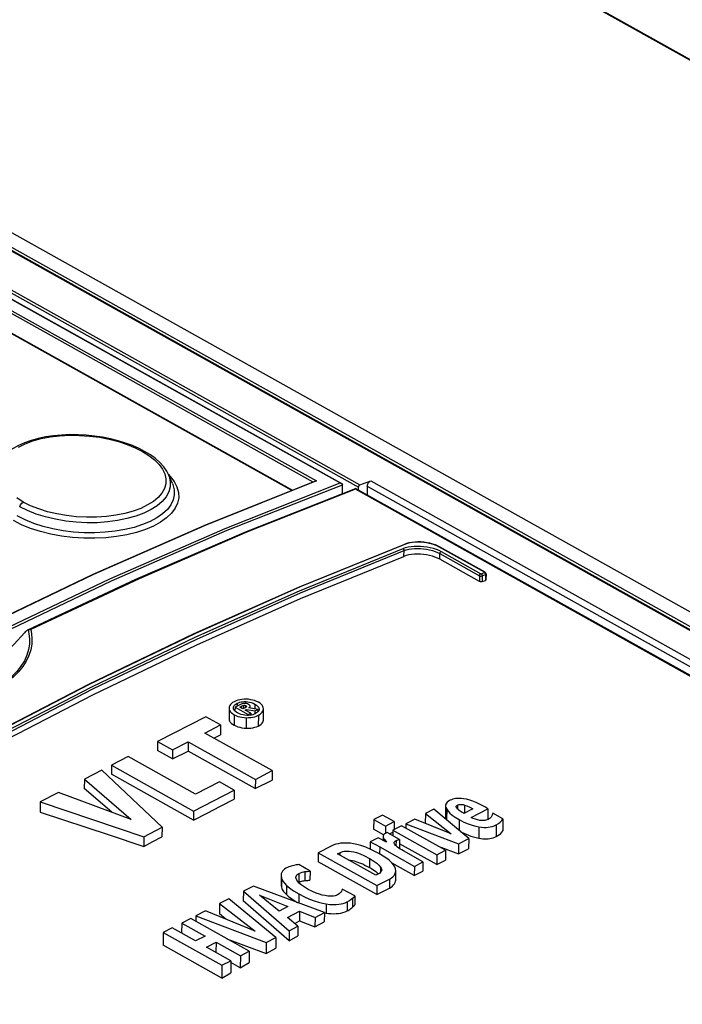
# Model space of a CAD drawing. Extents: x 0 to 420, y 0 to 297.
# Tile 31 of 41: x 363 to 371, y 133 to 145. Entities that reach past the tile are written whole.
import ezdxf

# ---------------------------------------------------------------- set-up
doc = ezdxf.new("R2010")
doc.units = 0
doc.header["$LTSCALE"] = 23.1
doc.layers.get('0').update_dxf_attribs({"linetype": 'CONTINUOUS'})

msp = doc.modelspace()

# ---------------------------------------------------------------- linework, layer by layer
at = {"color": 9, "linetype": 'CONTINUOUS'}
for p, q in [((391.76, 132.618), (357.842, 151.573)), ((383.335, 130.781), (349.435, 149.726)), ((349.119, 149.687), (397.439, 122.683)), ((348.615, 149.503), (366.888, 139.291)), ((383.279, 130.64), (349.352, 149.6)), ((348.34, 149.381), (366.332, 139.326)), ((348.356, 149.406), (366.372, 139.338)), ((348.5, 149.46), (366.655, 139.314)), ((348.599, 149.478), (366.872, 139.266)), ((366.08, 139.225), (348.395, 149.109)), ((367.017, 139.339), (396.904, 122.636)), ((396.48, 122.673), (366.836, 139.239)), ((366.976, 139.276), (396.802, 122.608)), ((367.411, 138.444), (367.412, 138.512)), ((368.365, 138.255), (367.825, 138.557)), ((367.835, 138.41), (367.836, 138.476)), ((367.836, 138.476), (368.306, 138.213)), ((367.852, 138.501), (368.322, 138.238)), ((368.306, 138.213), (368.306, 138.147)), ((368.328, 138.238), (368.365, 138.252)), ((368.34, 138.213), (368.378, 138.227)), ((368.34, 138.213), (368.34, 138.145)), ((368.377, 138.237), (368.378, 138.232)), ((368.378, 138.227), (368.377, 138.159)), ((368.378, 138.232), (368.378, 138.227)), ((365.432, 136.701), (365.431, 136.667)), ((365.486, 136.667), (365.486, 136.645)), ((365.509, 136.676), (365.509, 136.639)), ((365.533, 136.673), (365.533, 136.652)), ((365.535, 136.721), (365.535, 136.699)), ((365.643, 136.692), (365.643, 136.634)), ((365.397, 136.566), (365.396, 136.442)), ((365.541, 136.53), (365.54, 136.405)), ((365.684, 136.559), (365.683, 136.431)), ((368.047, 135.494), (368.047, 135.448)), ((368.129, 135.494), (368.128, 135.398)), ((367.918, 135.445), (367.917, 135.318)), ((368.066, 135.321), (368.065, 135.195)), ((368.507, 135.26), (368.506, 135.121)), ((368.301, 135.234), (368.3, 135.101)), ((367.165, 135.112), (367.165, 135.074)), ((367.18, 135.085), (367.18, 135.066)), ((367.317, 135.072), (367.316, 135.01)), ((366.651, 134.929), (366.651, 134.9)), ((367.124, 134.997), (367.123, 134.913)), ((367.004, 134.861), (367.003, 134.753)), ((366.165, 134.683), (366.164, 134.575)), ((366.237, 134.705), (366.236, 134.599)), ((367.133, 134.759), (367.133, 134.695)), ((365.959, 134.628), (365.958, 134.519)), ((366.019, 134.541), (366.018, 134.432)), ((367.24, 134.616), (367.239, 134.509)), ((366.164, 134.439), (366.163, 134.331)), ((366.488, 134.322), (366.487, 134.213)), ((366.739, 134.346), (366.738, 134.239)), ((366.802, 134.388), (366.802, 134.281))]:
    msp.add_line(p, q, dxfattribs=at)
at = {"color": 7, "linetype": 'CONTINUOUS'}
for p, q in [((391.785, 132.612), (357.866, 151.568)), ((349.129, 149.687), (397.448, 122.683)), ((348.508, 149.46), (366.657, 139.317)), ((348.411, 149.108), (366.089, 139.229)), ((364.664, 139.307), (364.617, 139.414)), ((365.042, 138.81), (366.355, 139.335)), ((366.888, 139.291), (367.017, 139.339)), ((365.542, 138.74), (366.836, 139.25)), ((366.681, 139.296), (366.681, 139.294)), ((366.681, 139.189), (366.681, 139.294)), ((366.836, 139.25), (366.836, 139.25)), ((396.52, 122.661), (366.836, 139.25)), ((366.872, 139.23), (366.872, 139.266)), ((366.976, 139.276), (366.976, 139.172)), ((367.44, 138.596), (367.421, 138.589)), ((367.833, 138.557), (367.816, 138.566)), ((368.373, 138.255), (367.833, 138.557)), ((368.306, 138.147), (367.835, 138.41)), ((368.34, 138.145), (368.377, 138.159)), ((368.385, 138.236), (368.384, 138.167)), ((362.952, 137.572), (362.962, 137.575)), ((362.949, 137.571), (362.946, 137.57)), ((362.952, 137.572), (362.949, 137.571)), ((365.337, 136.645), (365.336, 136.52)), ((365.389, 136.646), (365.389, 136.648)), ((365.408, 136.655), (365.407, 136.61)), ((365.463, 136.683), (365.408, 136.655)), ((365.408, 136.655), (365.562, 136.568)), ((365.465, 136.656), (365.486, 136.667)), ((365.502, 136.636), (365.465, 136.656)), ((365.526, 136.648), (365.502, 136.636)), ((365.679, 136.629), (365.573, 136.646)), ((365.587, 136.644), (365.587, 136.666)), ((365.587, 136.665), (365.587, 136.666)), ((365.061, 136.542), (364.489, 136.248)), ((365.237, 136.444), (365.061, 136.542)), ((365.528, 136.621), (365.542, 136.629)), ((365.594, 136.585), (365.528, 136.621)), ((365.542, 136.629), (365.542, 136.614)), ((365.542, 136.629), (365.642, 136.61)), ((365.567, 136.558), (365.547, 136.558)), ((365.562, 136.568), (365.594, 136.585)), ((365.562, 136.568), (365.562, 136.558)), ((365.594, 136.585), (365.593, 136.56)), ((365.642, 136.61), (365.679, 136.629)), ((365.642, 136.61), (365.642, 136.574)), ((365.679, 136.629), (365.679, 136.598)), ((365.693, 136.633), (365.693, 136.631)), ((365.744, 136.502), (365.745, 136.636)), ((365.05, 136.348), (365.237, 136.444)), ((365.237, 136.444), (365.236, 136.326)), ((365.849, 135.902), (365.05, 136.348)), ((365.158, 136.288), (365.236, 136.326)), ((364.489, 136.248), (364.488, 136.14)), ((364.489, 136.248), (364.665, 136.15)), ((364.665, 136.15), (364.851, 136.245)), ((364.851, 136.245), (364.85, 136.135)), ((364.851, 136.245), (365.649, 135.799)), ((364.141, 136.069), (363.941, 135.966)), ((364.94, 135.622), (364.141, 136.069)), ((364.664, 136.042), (364.488, 136.14)), ((364.665, 136.15), (364.664, 136.042)), ((364.664, 136.042), (364.85, 136.135)), ((365.648, 135.689), (364.85, 136.135)), ((363.941, 135.966), (363.941, 135.859)), ((363.941, 135.966), (364.916, 135.422)), ((363.826, 135.907), (363.62, 135.801)), ((364.542, 135.23), (363.826, 135.907)), ((364.915, 135.315), (363.941, 135.859)), ((365.649, 135.799), (365.849, 135.902)), ((365.849, 135.902), (365.848, 135.788)), ((363.62, 135.801), (363.619, 135.691)), ((363.62, 135.801), (364.175, 135.323)), ((365.223, 135.768), (364.94, 135.622)), ((365.399, 135.67), (365.223, 135.768)), ((365.649, 135.799), (365.648, 135.689)), ((365.648, 135.689), (365.848, 135.788)), ((363.313, 135.643), (363.098, 135.532)), ((364.175, 135.323), (363.313, 135.643)), ((363.945, 135.409), (363.619, 135.691)), ((364.916, 135.422), (365.399, 135.67)), ((365.399, 135.67), (365.398, 135.563)), ((363.098, 135.532), (363.097, 135.409)), ((363.098, 135.532), (364.326, 135.119)), ((367.905, 135.487), (367.904, 135.353)), ((368.032, 135.47), (368.031, 135.475)), ((364.916, 135.422), (364.915, 135.315)), ((367.156, 135.375), (367.053, 135.322)), ((367.295, 135.297), (367.156, 135.375)), ((367.665, 135.392), (367.664, 135.277)), ((367.766, 135.444), (367.665, 135.392)), ((367.665, 135.392), (367.973, 135.152)), ((368.179, 135.099), (367.766, 135.444)), ((368.229, 135.45), (368.122, 135.395)), ((368.207, 135.347), (368.408, 135.451)), ((368.408, 135.451), (368.37, 135.472)), ((368.408, 135.451), (368.407, 135.323)), ((368.586, 135.331), (368.465, 135.397)), ((367.053, 135.322), (367.052, 135.207)), ((367.053, 135.322), (367.192, 135.245)), ((367.192, 135.245), (367.295, 135.297)), ((367.192, 135.245), (367.192, 135.156)), ((367.384, 135.248), (367.281, 135.195)), ((367.295, 135.297), (367.294, 135.201)), ((367.904, 134.957), (367.384, 135.248)), ((367.539, 135.327), (367.432, 135.272)), ((367.432, 135.272), (367.432, 135.221)), ((367.432, 135.272), (368.058, 135.036)), ((367.973, 135.152), (367.539, 135.327)), ((368.586, 135.331), (368.585, 135.188)), ((364.326, 135.119), (364.542, 135.23)), ((364.542, 135.23), (364.541, 135.118)), ((367.17, 135.141), (367.052, 135.207)), ((367.212, 135.168), (367.197, 135.16)), ((367.358, 135.086), (367.212, 135.168)), ((367.239, 135.153), (367.281, 135.173)), ((367.281, 135.195), (367.281, 135.129)), ((367.281, 135.195), (367.801, 134.904)), ((364.326, 135.119), (364.326, 135.003)), ((366.557, 135.011), (366.395, 134.928)), ((367.106, 135.105), (367.012, 135.056)), ((367.012, 135.056), (367.012, 134.97)), ((367.203, 135.054), (367.106, 135.105)), ((367.163, 135.121), (367.165, 135.112)), ((367.163, 135.112), (367.163, 135.075)), ((367.358, 135.086), (367.357, 134.979)), ((367.8, 134.789), (367.357, 135.036)), ((367.816, 135.006), (368.057, 134.914)), ((368.058, 135.036), (368.057, 134.914)), ((368.058, 135.036), (368.179, 135.099)), ((368.179, 135.099), (368.178, 134.973)), ((366.395, 134.928), (366.394, 134.822)), ((366.395, 134.928), (367.091, 134.539)), ((366.624, 134.915), (366.651, 134.929)), ((367.076, 134.662), (366.624, 134.915)), ((367.114, 134.918), (367.028, 134.963)), ((367.185, 134.875), (367.114, 134.918)), ((367.124, 134.997), (367.535, 134.767)), ((367.637, 134.82), (367.405, 134.95)), ((367.801, 134.904), (367.8, 134.789)), ((367.801, 134.904), (367.904, 134.957)), ((367.904, 134.957), (367.903, 134.839)), ((368.057, 134.914), (368.178, 134.973)), ((366.297, 134.708), (366.166, 134.787)), ((367.09, 134.433), (366.394, 134.822)), ((367.534, 134.657), (367.272, 134.804)), ((367.535, 134.767), (367.637, 134.82)), ((367.637, 134.82), (367.637, 134.708)), ((367.8, 134.789), (367.903, 134.839)), ((365.954, 134.661), (365.953, 134.553)), ((366.297, 134.708), (366.296, 134.602)), ((367.11, 134.679), (367.076, 134.662)), ((367.314, 134.713), (367.311, 134.739)), ((367.313, 134.605), (367.314, 134.713)), ((367.535, 134.767), (367.534, 134.657)), ((367.534, 134.657), (367.637, 134.708)), ((366.163, 134.575), (366.164, 134.575)), ((367.091, 134.539), (367.09, 134.433)), ((367.091, 134.539), (367.24, 134.616)), ((365.507, 134.471), (365.506, 134.356)), ((365.625, 134.532), (365.507, 134.471)), ((365.507, 134.471), (366.051, 134.004)), ((366.467, 134.218), (365.625, 134.532)), ((365.933, 134.236), (365.699, 134.427)), ((365.699, 134.427), (366.035, 134.289)), ((366.829, 134.418), (366.68, 134.497)), ((367.09, 134.433), (367.239, 134.509)), ((365.223, 134.325), (365.222, 134.202)), ((365.333, 134.382), (365.223, 134.325)), ((365.223, 134.325), (365.647, 133.998)), ((365.891, 133.922), (365.333, 134.382)), ((366.05, 133.885), (365.506, 134.356)), ((366.829, 134.418), (366.828, 134.312)), ((365.059, 134.241), (364.944, 134.182)), ((365.647, 133.998), (365.059, 134.241)), ((365.299, 134.142), (365.222, 134.202)), ((366.035, 134.289), (365.933, 134.236)), ((366.03, 134.16), (366.174, 134.234)), ((366.174, 134.234), (366.173, 134.121)), ((366.174, 134.234), (366.357, 134.162)), ((366.357, 134.162), (366.467, 134.218)), ((366.467, 134.218), (366.466, 134.108)), ((366.467, 134.217), (366.487, 134.213)), ((364.775, 134.095), (364.774, 133.975)), ((364.882, 134.15), (364.775, 134.095)), ((364.775, 134.095), (365.053, 133.94)), ((365.577, 133.761), (364.882, 134.15)), ((364.944, 134.182), (364.943, 134.115)), ((364.944, 134.182), (365.776, 133.863)), ((366.154, 134.057), (366.03, 134.16)), ((366.115, 134.09), (366.173, 134.121)), ((366.173, 134.121), (366.356, 134.05)), ((366.357, 134.162), (366.356, 134.05)), ((366.356, 134.05), (366.466, 134.108)), ((364.556, 133.982), (364.555, 133.831)), ((364.663, 134.037), (364.556, 133.982)), ((364.556, 133.982), (365.252, 133.593)), ((364.94, 133.882), (364.663, 134.037)), ((366.051, 134.004), (366.05, 133.885)), ((366.051, 134.004), (366.154, 134.057)), ((366.154, 134.057), (366.153, 133.941)), ((365.053, 133.94), (364.94, 133.882)), ((365.069, 133.81), (365.182, 133.868)), ((365.182, 133.868), (365.181, 133.748)), ((365.182, 133.868), (365.471, 133.706)), ((365.312, 133.909), (365.775, 133.734)), ((365.776, 133.863), (365.775, 133.734)), ((365.776, 133.863), (365.891, 133.922)), ((365.891, 133.922), (365.89, 133.798)), ((366.05, 133.885), (366.153, 133.941)), ((365.251, 133.442), (364.555, 133.831)), ((365.359, 133.648), (365.069, 133.81)), ((365.471, 133.706), (365.577, 133.761)), ((365.577, 133.761), (365.576, 133.625)), ((365.775, 133.734), (365.89, 133.798)), ((365.252, 133.593), (365.359, 133.648)), ((365.359, 133.648), (365.358, 133.502)), ((365.47, 133.565), (365.359, 133.628)), ((365.471, 133.706), (365.47, 133.565)), ((365.47, 133.565), (365.576, 133.625)), ((365.252, 133.593), (365.251, 133.442)), ((365.251, 133.442), (365.358, 133.502))]:
    msp.add_line(p, q, dxfattribs=at)
for points in [[(364.335, 139.689), (364.272, 139.722), (364.193, 139.757), (364.109, 139.788), (364.021, 139.815), (363.93, 139.838), (363.836, 139.857), (363.74, 139.871), (363.643, 139.881), (363.545, 139.887), (363.447, 139.888), (363.35, 139.883), (363.255, 139.874), (363.163, 139.861), (363.074, 139.842), (362.99, 139.819), (362.912, 139.791), (362.84, 139.759), (362.775, 139.723), (362.717, 139.683), (362.668, 139.639), (362.627, 139.593), (362.596, 139.545), (362.584, 139.52)], [(364.617, 139.414), (364.597, 139.454), (364.562, 139.505), (364.518, 139.555), (364.465, 139.603), (364.403, 139.648), (364.335, 139.689)], [(366.372, 139.338), (366.368, 139.338), (366.364, 139.337), (366.36, 139.337), (366.356, 139.336), (366.355, 139.335)], [(366.976, 139.276), (366.977, 139.284), (366.979, 139.293), (366.982, 139.302), (366.986, 139.31), (366.991, 139.318), (366.997, 139.325), (367.004, 139.331), (367.01, 139.336), (367.017, 139.339)], [(366.655, 139.314), (366.659, 139.313), (366.664, 139.312), (366.668, 139.311), (366.671, 139.309)], [(366.671, 139.309), (366.672, 139.309), (366.675, 139.307), (366.678, 139.304), (366.68, 139.3), (366.681, 139.296)], [(366.836, 139.25), (366.836, 139.25), (366.836, 139.248), (366.836, 139.246), (366.836, 139.243), (366.836, 139.239)], [(366.888, 139.291), (366.885, 139.289), (366.881, 139.286), (366.878, 139.283), (366.876, 139.279), (366.874, 139.275), (366.872, 139.27), (366.872, 139.266)], [(357.088, 134.549), (358.405, 135.383), (359.732, 136.171), (361.06, 136.908), (362.389, 137.594), (363.717, 138.228), (365.042, 138.81)], [(362.949, 137.571), (364.229, 138.173), (365.542, 138.74)], [(358.656, 134.062), (359.905, 134.845), (361.158, 135.583), (362.412, 136.277), (363.667, 136.925), (364.921, 137.527), (366.172, 138.082), (367.421, 138.589)], [(367.816, 138.566), (367.786, 138.579), (367.754, 138.59), (367.72, 138.599), (367.685, 138.606), (367.648, 138.612), (367.611, 138.615), (367.575, 138.615), (367.539, 138.614), (367.504, 138.61), (367.471, 138.604), (367.44, 138.596)], [(358.793, 133.993), (360.022, 134.76), (361.254, 135.485), (362.487, 136.166), (363.721, 136.803), (364.953, 137.395), (366.184, 137.942), (367.411, 138.444)], [(367.835, 138.41), (367.809, 138.424), (367.779, 138.436), (367.748, 138.446), (367.714, 138.455), (367.679, 138.462), (367.643, 138.467), (367.607, 138.47), (367.571, 138.471), (367.536, 138.469), (367.502, 138.466), (367.469, 138.46), (367.439, 138.453), (367.411, 138.444)], [(368.385, 138.236), (368.384, 138.24), (368.383, 138.245), (368.38, 138.249), (368.376, 138.253), (368.373, 138.255)], [(368.384, 138.167), (368.384, 138.165), (368.383, 138.163), (368.38, 138.161), (368.377, 138.159)], [(368.34, 138.145), (368.335, 138.143), (368.331, 138.143), (368.325, 138.143), (368.32, 138.143), (368.315, 138.144), (368.31, 138.146), (368.306, 138.147)], [(362.962, 137.575), (362.973, 137.576), (362.984, 137.575)], [(361.432, 136.592), (361.554, 136.614), (361.677, 136.648), (361.802, 136.692), (361.929, 136.747), (362.055, 136.812), (362.181, 136.888), (362.307, 136.973), (362.431, 137.067), (362.553, 137.17), (362.672, 137.282), (362.789, 137.402), (362.91, 137.538)], [(362.933, 137.56), (362.926, 137.554), (362.918, 137.547), (362.91, 137.538)], [(362.946, 137.57), (362.94, 137.566), (362.933, 137.56)], [(365.398, 136.72), (365.378, 136.709), (365.364, 136.697), (365.352, 136.685), (365.344, 136.673), (365.339, 136.659), (365.337, 136.645)], [(365.337, 136.645), (365.339, 136.63), (365.343, 136.616), (365.351, 136.603), (365.363, 136.59), (365.377, 136.578), (365.397, 136.566)], [(365.389, 136.648), (365.39, 136.657), (365.393, 136.667), (365.399, 136.676), (365.407, 136.684), (365.418, 136.692), (365.432, 136.701)], [(365.438, 136.587), (365.419, 136.599), (365.406, 136.611), (365.397, 136.623), (365.391, 136.634), (365.389, 136.646)], [(365.541, 136.749), (365.514, 136.749), (365.489, 136.747), (365.465, 136.743), (365.442, 136.737), (365.42, 136.73), (365.398, 136.72)], [(365.432, 136.701), (365.448, 136.708), (365.464, 136.713), (365.48, 136.717), (365.497, 136.72), (365.515, 136.721), (365.535, 136.721)], [(365.517, 136.7), (365.506, 136.699), (365.494, 136.696), (365.479, 136.691), (365.463, 136.683)], [(365.486, 136.667), (365.494, 136.671), (365.501, 136.674), (365.509, 136.676)], [(365.509, 136.676), (365.514, 136.677), (365.518, 136.677), (365.523, 136.677), (365.528, 136.675), (365.533, 136.673)], [(365.568, 136.688), (365.555, 136.694), (365.544, 136.697), (365.535, 136.699), (365.526, 136.7), (365.517, 136.7)], [(365.542, 136.661), (365.54, 136.657), (365.535, 136.653), (365.526, 136.648)], [(365.533, 136.673), (365.538, 136.67), (365.541, 136.667), (365.543, 136.665), (365.543, 136.663)], [(365.535, 136.721), (365.558, 136.72), (365.579, 136.716), (365.6, 136.711), (365.621, 136.703), (365.643, 136.692)], [(365.684, 136.713), (365.662, 136.724), (365.64, 136.733), (365.617, 136.74), (365.593, 136.744), (365.568, 136.748), (365.541, 136.749)], [(365.543, 136.663), (365.543, 136.663), (365.542, 136.661)], [(365.587, 136.666), (365.587, 136.669), (365.585, 136.673), (365.582, 136.677), (365.577, 136.682), (365.568, 136.688)], [(365.573, 136.646), (365.579, 136.651), (365.584, 136.656), (365.586, 136.66), (365.587, 136.665)], [(365.643, 136.692), (365.663, 136.68), (365.676, 136.668), (365.685, 136.657), (365.691, 136.645), (365.693, 136.633)], [(365.745, 136.636), (365.743, 136.65), (365.738, 136.664), (365.73, 136.677), (365.719, 136.689), (365.704, 136.701), (365.684, 136.713)], [(365.397, 136.566), (365.419, 136.555), (365.442, 136.546), (365.464, 136.54), (365.488, 136.535), (365.514, 136.532), (365.541, 136.53)], [(365.547, 136.558), (365.525, 136.559), (365.503, 136.563), (365.482, 136.568), (365.461, 136.576), (365.438, 136.587)], [(365.541, 136.53), (365.569, 136.531), (365.595, 136.533), (365.618, 136.537), (365.641, 136.542), (365.663, 136.55), (365.684, 136.559)], [(365.651, 136.578), (365.635, 136.571), (365.619, 136.566), (365.603, 136.562), (365.586, 136.559), (365.567, 136.558)], [(365.689, 136.612), (365.683, 136.603), (365.675, 136.595), (365.664, 136.586), (365.651, 136.578)], [(365.684, 136.559), (365.704, 136.571), (365.719, 136.583), (365.73, 136.595), (365.739, 136.607), (365.743, 136.621), (365.745, 136.634)], [(365.693, 136.631), (365.692, 136.622), (365.689, 136.612)], [(365.336, 136.52), (365.338, 136.506), (365.342, 136.492), (365.351, 136.479), (365.363, 136.466), (365.378, 136.453), (365.396, 136.442)], [(365.396, 136.442), (365.417, 136.432), (365.439, 136.423), (365.463, 136.416), (365.488, 136.411), (365.514, 136.407), (365.54, 136.405)], [(365.54, 136.405), (365.566, 136.405), (365.593, 136.407), (365.618, 136.41), (365.641, 136.416), (365.663, 136.423), (365.683, 136.431)], [(365.683, 136.431), (365.702, 136.441), (365.717, 136.452), (365.729, 136.464), (365.738, 136.477), (365.743, 136.49), (365.744, 136.502)], [(364.915, 135.315), (365.076, 135.398), (365.237, 135.481), (365.398, 135.563)], [(367.951, 135.547), (367.935, 135.538), (367.923, 135.528), (367.915, 135.517), (367.909, 135.506), (367.905, 135.494), (367.905, 135.487)], [(367.905, 135.487), (367.905, 135.48), (367.909, 135.464), (367.918, 135.445)], [(367.992, 135.564), (367.974, 135.557), (367.96, 135.552), (367.951, 135.547)], [(368.071, 135.573), (368.043, 135.572), (368.021, 135.57), (368.005, 135.568), (367.992, 135.564)], [(368.031, 135.475), (368.032, 135.48), (368.035, 135.484), (368.04, 135.489), (368.047, 135.494)], [(368.047, 135.494), (368.056, 135.497), (368.066, 135.5), (368.075, 135.501), (368.085, 135.502), (368.097, 135.501), (368.112, 135.499), (368.129, 135.494)], [(368.194, 135.55), (368.152, 135.562), (368.118, 135.569), (368.092, 135.572), (368.071, 135.573)], [(368.129, 135.494), (368.158, 135.484), (368.191, 135.469), (368.229, 135.45)], [(368.37, 135.472), (368.314, 135.501), (368.267, 135.523), (368.227, 135.539), (368.194, 135.55)], [(363.097, 135.409), (363.916, 135.139), (364.326, 135.003)], [(367.918, 135.445), (367.934, 135.423), (367.956, 135.399), (367.984, 135.375), (368.02, 135.349), (368.066, 135.321)], [(368.054, 135.441), (368.044, 135.451), (368.037, 135.461), (368.032, 135.47)], [(368.09, 135.414), (368.078, 135.422), (368.066, 135.431), (368.054, 135.441)], [(368.122, 135.395), (368.114, 135.4), (368.103, 135.406), (368.09, 135.414)], [(368.45, 135.358), (368.446, 135.352), (368.441, 135.346), (368.434, 135.34)], [(368.465, 135.397), (368.462, 135.385), (368.457, 135.373), (368.45, 135.358)], [(367.904, 135.353), (367.904, 135.347), (367.906, 135.336), (367.911, 135.324), (367.912, 135.323)], [(368.066, 135.321), (368.123, 135.292), (368.174, 135.27), (368.22, 135.254), (368.262, 135.242), (368.301, 135.234)], [(368.31, 135.312), (368.284, 135.317), (368.259, 135.325), (368.233, 135.334), (368.207, 135.347)], [(368.301, 135.234), (368.332, 135.23), (368.36, 135.228), (368.385, 135.228), (368.41, 135.231), (368.434, 135.235), (368.458, 135.24), (368.482, 135.249), (368.507, 135.26)], [(368.41, 135.324), (368.396, 135.318), (368.383, 135.314), (368.37, 135.311), (368.356, 135.31), (368.342, 135.309), (368.327, 135.31), (368.31, 135.312)], [(368.434, 135.34), (368.426, 135.334), (368.419, 135.329), (368.41, 135.324)], [(368.507, 135.26), (368.532, 135.275), (368.554, 135.292), (368.572, 135.31), (368.586, 135.331)], [(367.168, 135.137), (367.165, 135.129), (367.163, 135.121)], [(367.197, 135.16), (367.183, 135.151), (367.174, 135.144), (367.168, 135.137)], [(368.083, 135.18), (368.093, 135.174), (368.121, 135.161), (368.148, 135.148), (368.176, 135.137), (368.205, 135.126), (368.236, 135.116), (368.268, 135.108), (368.3, 135.101)], [(368.506, 135.121), (368.526, 135.132), (368.545, 135.144), (368.561, 135.157), (368.574, 135.172), (368.585, 135.188)], [(364.326, 135.003), (364.433, 135.061), (364.541, 135.118)], [(366.776, 135.04), (366.73, 135.043), (366.692, 135.043), (366.659, 135.041), (366.63, 135.036), (366.604, 135.03), (366.58, 135.022), (366.557, 135.011)], [(367.028, 134.963), (366.958, 134.994), (366.899, 135.014), (366.851, 135.028), (366.811, 135.036), (366.776, 135.04)], [(367.012, 135.056), (367.043, 135.041), (367.08, 135.021), (367.124, 134.997)], [(367.165, 135.112), (367.168, 135.104), (367.173, 135.095), (367.18, 135.085)], [(367.18, 135.085), (367.196, 135.064), (367.203, 135.054)], [(367.294, 135.046), (367.295, 135.052), (367.298, 135.057), (367.302, 135.062), (367.308, 135.067), (367.317, 135.072)], [(367.311, 135.016), (367.303, 135.025), (367.298, 135.033), (367.295, 135.04), (367.294, 135.046)], [(367.351, 134.983), (367.335, 134.995), (367.322, 135.006), (367.311, 135.016)], [(367.317, 135.072), (367.33, 135.078), (367.344, 135.083), (367.358, 135.086)], [(368.3, 135.101), (368.323, 135.097), (368.346, 135.095), (368.369, 135.094), (368.39, 135.094), (368.41, 135.095), (368.43, 135.098), (368.449, 135.102), (368.469, 135.107), (368.488, 135.114), (368.506, 135.121)], [(366.651, 134.929), (366.668, 134.937), (366.685, 134.942), (366.702, 134.946), (366.72, 134.948), (366.739, 134.949), (366.761, 134.948), (366.786, 134.945), (366.815, 134.939), (366.85, 134.93), (366.892, 134.915), (366.943, 134.893), (367.004, 134.861)], [(367.405, 134.95), (367.386, 134.961), (367.368, 134.972), (367.351, 134.983)], [(366.104, 134.778), (366.089, 134.775), (366.075, 134.771), (366.061, 134.766)], [(366.166, 134.787), (366.152, 134.786), (366.131, 134.783), (366.104, 134.778)], [(366.756, 134.841), (366.758, 134.841), (366.778, 134.839), (366.799, 134.835), (366.819, 134.831), (366.84, 134.825), (366.862, 134.818), (366.884, 134.81), (366.907, 134.801), (366.93, 134.791), (366.953, 134.779), (366.978, 134.767), (367.003, 134.753)], [(367.004, 134.861), (367.054, 134.83), (367.09, 134.804), (367.115, 134.78), (367.133, 134.759)], [(367.311, 134.739), (367.303, 134.76), (367.289, 134.783), (367.267, 134.809), (367.234, 134.839), (367.185, 134.875)], [(366.012, 134.744), (365.995, 134.734), (365.981, 134.723), (365.97, 134.71), (365.961, 134.695), (365.955, 134.677), (365.954, 134.661)], [(365.954, 134.661), (365.954, 134.655), (365.959, 134.628)], [(366.061, 134.766), (366.046, 134.76), (366.03, 134.753), (366.012, 134.744)], [(366.129, 134.637), (366.131, 134.647), (366.135, 134.657), (366.142, 134.666), (366.152, 134.675), (366.165, 134.683)], [(366.165, 134.683), (366.186, 134.692), (366.205, 134.699), (366.222, 134.703), (366.237, 134.705)], [(366.237, 134.705), (366.262, 134.707), (366.281, 134.708), (366.297, 134.708)], [(367.003, 134.753), (367.025, 134.74), (367.044, 134.728), (367.062, 134.716), (367.079, 134.704), (367.094, 134.692), (367.109, 134.679), (367.109, 134.678)], [(367.147, 134.725), (367.147, 134.723), (367.145, 134.713), (367.14, 134.704), (367.133, 134.696), (367.124, 134.688), (367.11, 134.679)], [(367.133, 134.759), (367.142, 134.745), (367.146, 134.733), (367.147, 134.725)], [(367.24, 134.616), (367.262, 134.629), (367.28, 134.643), (367.294, 134.658), (367.305, 134.675), (367.311, 134.693), (367.314, 134.713)], [(365.953, 134.553), (365.954, 134.541), (365.958, 134.519)], [(365.959, 134.628), (365.965, 134.611), (365.976, 134.591), (365.993, 134.568), (366.019, 134.541)], [(366.019, 134.541), (366.053, 134.511), (366.1, 134.478), (366.164, 134.439)], [(366.139, 134.605), (366.132, 134.622), (366.129, 134.635), (366.129, 134.637)], [(366.276, 134.494), (366.228, 134.523), (366.193, 134.548), (366.168, 134.569), (366.151, 134.588), (366.139, 134.605)], [(366.164, 134.575), (366.175, 134.581), (366.186, 134.586), (366.198, 134.59), (366.21, 134.594), (366.223, 134.597), (366.236, 134.599)], [(366.236, 134.599), (366.248, 134.6), (366.26, 134.601), (366.272, 134.601), (366.284, 134.602), (366.296, 134.602)], [(367.239, 134.509), (367.259, 134.52), (367.276, 134.533), (367.289, 134.546), (367.3, 134.56), (367.307, 134.575), (367.312, 134.592), (367.313, 134.605)], [(365.958, 134.519), (365.962, 134.506), (365.968, 134.493), (365.976, 134.481), (365.984, 134.469), (365.994, 134.457), (366.005, 134.445), (366.018, 134.432)], [(366.018, 134.432), (366.037, 134.415), (366.056, 134.399), (366.076, 134.384), (366.097, 134.37), (366.118, 134.356), (366.14, 134.343), (366.155, 134.334)], [(366.164, 134.439), (366.231, 134.404), (366.292, 134.378), (366.347, 134.357), (366.397, 134.342), (366.444, 134.33), (366.488, 134.322)], [(366.475, 134.42), (366.443, 134.427), (366.408, 134.436), (366.369, 134.45), (366.326, 134.469), (366.276, 134.494)], [(366.622, 134.429), (366.609, 134.423), (366.594, 134.418), (366.577, 134.415), (366.558, 134.413), (366.536, 134.413), (366.509, 134.415), (366.475, 134.42)], [(366.67, 134.47), (366.665, 134.461), (366.656, 134.451), (366.642, 134.44), (366.622, 134.429)], [(366.68, 134.497), (366.678, 134.492), (366.675, 134.483), (366.67, 134.47)], [(366.488, 134.322), (366.534, 134.316), (366.573, 134.314), (366.607, 134.314), (366.637, 134.317), (366.665, 134.321), (366.691, 134.327), (366.715, 134.335), (366.739, 134.346)], [(366.739, 134.346), (366.767, 134.362), (366.787, 134.376), (366.802, 134.388)], [(366.802, 134.388), (366.815, 134.401), (366.824, 134.411), (366.829, 134.418)], [(366.802, 134.281), (366.806, 134.286), (366.811, 134.29), (366.815, 134.295), (366.819, 134.299), (366.822, 134.303), (366.825, 134.307), (366.828, 134.312)], [(366.487, 134.213), (366.517, 134.209), (366.547, 134.207), (366.577, 134.205), (366.606, 134.206), (366.634, 134.208), (366.661, 134.212), (366.687, 134.219), (366.713, 134.227), (366.738, 134.239)], [(366.738, 134.239), (366.75, 134.245), (366.761, 134.252), (366.772, 134.258), (366.782, 134.266), (366.792, 134.273), (366.802, 134.281)]]:
    msp.add_lwpolyline(points, dxfattribs=at)
at = {"color": 9, "linetype": 'CONTINUOUS'}
for points in [[(362.838, 139.74), (362.919, 139.779), (363.009, 139.813), (363.107, 139.84), (363.214, 139.86), (363.327, 139.873), (363.444, 139.88), (363.562, 139.879), (363.68, 139.871), (363.798, 139.856), (363.913, 139.834), (364.024, 139.806), (364.128, 139.772), (364.224, 139.733), (364.311, 139.689)], [(364.335, 139.689), (364.326, 139.692), (364.311, 139.689)], [(364.311, 139.689), (364.387, 139.641), (364.453, 139.59), (364.507, 139.535), (364.548, 139.479), (364.574, 139.422), (364.587, 139.363), (364.586, 139.306)], [(366.372, 139.338), (365.052, 138.809), (363.727, 138.228), (362.399, 137.594), (361.07, 136.907), (359.742, 136.17), (358.416, 135.383), (357.093, 134.546)], [(364.617, 139.414), (364.638, 139.393), (364.686, 139.331), (364.719, 139.267), (364.737, 139.202), (364.739, 139.138), (364.726, 139.075), (364.697, 139.014), (364.654, 138.955), (364.596, 138.899), (364.524, 138.848), (364.44, 138.802), (364.345, 138.762), (364.24, 138.727), (364.125, 138.699), (364.003, 138.678), (363.876, 138.664), (363.745, 138.658), (363.613, 138.659), (363.481, 138.668), (363.349, 138.684), (363.221, 138.708), (363.099, 138.739), (362.983, 138.776), (362.876, 138.819), (362.78, 138.868)], [(364.617, 139.414), (364.626, 139.391), (364.639, 139.329), (364.638, 139.268), (364.621, 139.209), (364.589, 139.151), (364.543, 139.096), (364.484, 139.045), (364.411, 138.999), (364.326, 138.957), (364.231, 138.921), (364.126, 138.891), (364.014, 138.868), (363.896, 138.852), (363.773, 138.843), (363.648, 138.842), (363.523, 138.848), (363.399, 138.862), (363.277, 138.883), (363.16, 138.911), (363.049, 138.946), (362.947, 138.986), (362.853, 139.033)], [(357.073, 134.363), (358.438, 135.233), (359.808, 136.05), (361.179, 136.814), (362.552, 137.523), (363.923, 138.176), (365.291, 138.774), (366.655, 139.314)], [(357.074, 134.33), (358.443, 135.203), (359.816, 136.022), (361.191, 136.788), (362.568, 137.499), (363.942, 138.154), (365.314, 138.753), (366.681, 139.294)], [(364.664, 139.307), (364.668, 139.295), (364.685, 139.234), (364.687, 139.174), (364.674, 139.114), (364.646, 139.056), (364.605, 139.001), (364.549, 138.949), (364.481, 138.901), (364.401, 138.858), (364.311, 138.82), (364.211, 138.787), (364.102, 138.761), (363.987, 138.741), (363.866, 138.729), (363.743, 138.723), (363.617, 138.724), (363.491, 138.732), (363.367, 138.748), (363.246, 138.77), (363.13, 138.799), (363.019, 138.835), (362.917, 138.876), (362.823, 138.923)], [(364.586, 139.306), (364.57, 139.25), (364.539, 139.195), (364.495, 139.143), (364.439, 139.096), (364.37, 139.053), (364.289, 139.013), (364.198, 138.979), (364.1, 138.952), (363.994, 138.931), (363.881, 138.916), (363.764, 138.908), (363.647, 138.907), (363.528, 138.913), (363.41, 138.927), (363.295, 138.947), (363.184, 138.973), (363.079, 139.006), (362.983, 139.045), (362.896, 139.088)], [(366.836, 139.239), (365.556, 138.734), (364.272, 138.179), (362.984, 137.575)], [(362.896, 139.088), (362.819, 139.137)], [(362.853, 139.033), (362.863, 139.056), (362.878, 139.076), (362.896, 139.088)], [(367.43, 138.588), (366.182, 138.081), (364.93, 137.526), (363.676, 136.924), (362.422, 136.276), (361.167, 135.582), (359.914, 134.844), (358.665, 134.062)], [(358.779, 134.085), (360.008, 134.852), (361.24, 135.577), (362.474, 136.258), (363.708, 136.895), (364.941, 137.488), (366.172, 138.035), (367.4, 138.537)], [(358.794, 134.061), (360.023, 134.828), (361.254, 135.552), (362.488, 136.233), (363.721, 136.871), (364.954, 137.463), (366.185, 138.01), (367.412, 138.512)], [(367.4, 138.537), (367.429, 138.547), (367.461, 138.555), (367.496, 138.561), (367.532, 138.564), (367.57, 138.566), (367.609, 138.565), (367.647, 138.562), (367.686, 138.556), (367.723, 138.549), (367.759, 138.54), (367.793, 138.528), (367.824, 138.516), (367.852, 138.501)], [(367.4, 138.537), (367.403, 138.534), (367.406, 138.531), (367.409, 138.526), (367.411, 138.521), (367.412, 138.516), (367.412, 138.512)], [(367.412, 138.512), (367.439, 138.521), (367.469, 138.528), (367.502, 138.533), (367.536, 138.536), (367.572, 138.537), (367.608, 138.536), (367.644, 138.533), (367.68, 138.528), (367.715, 138.521), (367.748, 138.512), (367.78, 138.502), (367.81, 138.49), (367.836, 138.476)], [(367.43, 138.588), (367.426, 138.59), (367.422, 138.59), (367.421, 138.589)], [(367.825, 138.557), (367.801, 138.569), (367.773, 138.58), (367.744, 138.59), (367.712, 138.598), (367.68, 138.605), (367.646, 138.61), (367.612, 138.612), (367.579, 138.613), (367.546, 138.612), (367.514, 138.609), (367.483, 138.604), (367.455, 138.597), (367.43, 138.588)], [(367.825, 138.557), (367.829, 138.558), (367.832, 138.557), (367.833, 138.557)], [(367.852, 138.501), (367.848, 138.499), (367.844, 138.496), (367.841, 138.491), (367.838, 138.486), (367.836, 138.481), (367.836, 138.476)], [(368.322, 138.238), (368.318, 138.236), (368.315, 138.233), (368.311, 138.229), (368.309, 138.224), (368.307, 138.218), (368.306, 138.213)], [(368.306, 138.213), (368.309, 138.212), (368.313, 138.211), (368.317, 138.21), (368.323, 138.209), (368.328, 138.21), (368.335, 138.211), (368.34, 138.213)], [(368.322, 138.238), (368.323, 138.238), (368.323, 138.238), (368.324, 138.238), (368.325, 138.238), (368.326, 138.238), (368.327, 138.238), (368.328, 138.238)], [(368.328, 138.238), (368.332, 138.235), (368.335, 138.232), (368.337, 138.227), (368.339, 138.222), (368.34, 138.217), (368.34, 138.213)], [(368.365, 138.255), (368.369, 138.256), (368.372, 138.255), (368.373, 138.255)], [(368.365, 138.252), (368.366, 138.253), (368.366, 138.253), (368.366, 138.253), (368.367, 138.254), (368.366, 138.254), (368.366, 138.254), (368.365, 138.255)], [(368.365, 138.252), (368.369, 138.25), (368.372, 138.246)], [(368.372, 138.246), (368.375, 138.242), (368.377, 138.237)], [(368.378, 138.227), (368.38, 138.228), (368.382, 138.23), (368.384, 138.233), (368.385, 138.235), (368.385, 138.236)], [(362.952, 137.572), (362.963, 137.523), (362.97, 137.466), (362.969, 137.404), (362.959, 137.338), (362.939, 137.271), (362.909, 137.205), (362.868, 137.141), (362.819, 137.079), (362.761, 137.019), (362.694, 136.963), (362.619, 136.909), (362.536, 136.859), (362.446, 136.812), (362.348, 136.769), (362.245, 136.73), (362.135, 136.695), (362.021, 136.664), (361.901, 136.639), (361.777, 136.618), (361.649, 136.602), (361.519, 136.591), (361.499, 136.59)], [(362.984, 137.575), (362.995, 137.523), (362.999, 137.465), (362.997, 137.401), (362.985, 137.335), (362.962, 137.267), (362.93, 137.201), (362.889, 137.137), (362.838, 137.075), (362.779, 137.015), (362.711, 136.958), (362.636, 136.905), (362.553, 136.854), (362.462, 136.808), (362.365, 136.764), (362.262, 136.725), (362.152, 136.69), (362.038, 136.659), (361.918, 136.633), (361.795, 136.612), (361.667, 136.595), (361.536, 136.584)]]:
    msp.add_lwpolyline(points, dxfattribs=at)

doc.saveas('drawing.dxf')
